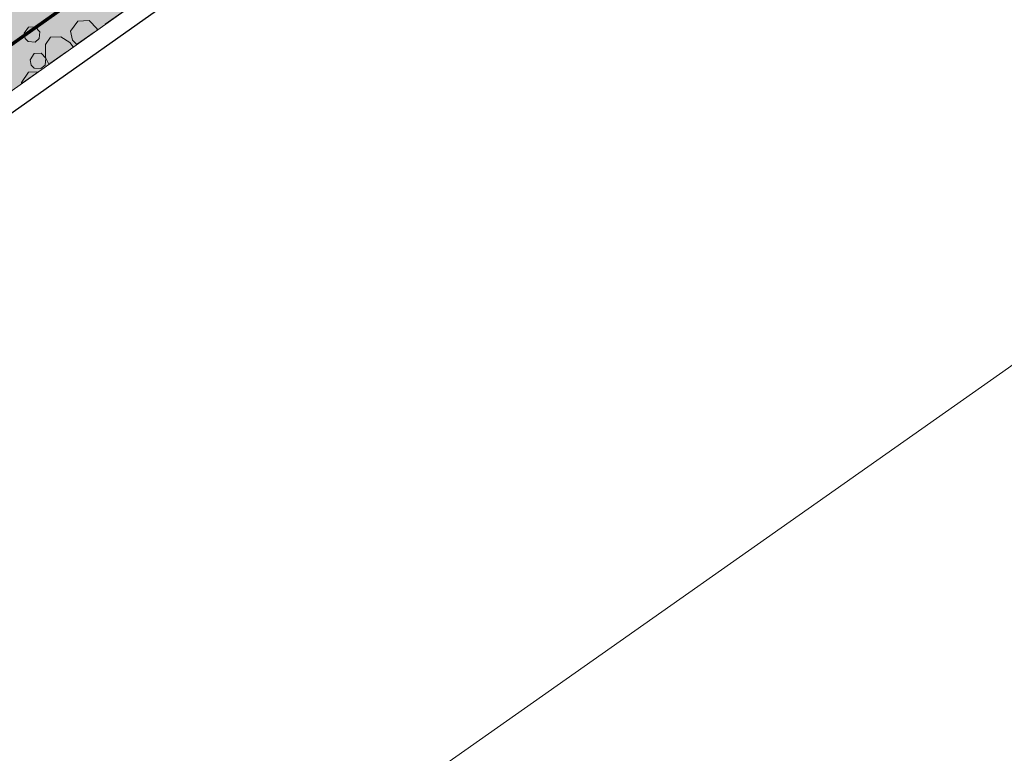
# Model space of a CAD drawing. Header units: metres. Extents: x 148425 to 149111, y 486065 to 486671.
# Tile 44 of 81: x 148695 to 148724, y 486420 to 486442. Entities that reach past the tile are written whole.
import ezdxf

# ---------------------------------------------------------------- set-up
doc = ezdxf.new("R2010")
doc.units = ezdxf.units.M
doc.header["$MEASUREMENT"] = 0
doc.linetypes.add('1-3 (0.10)', pattern=[4, 1, -3])
doc.linetypes.add('DGN Style 2', pattern=[1, 0.6, -0.4])
for name, color, linetype, lineweight in [('BWR-nieuw-belijning-1-3 streep dik 100', 51, '1-3 (0.10)', 0), ('BWR-verw-drain ø 80', 60, 'drainagew', 30), ('BWR-verw-situatie', 214, 'DGN Style 2', 13), ('TOP-L-topo objecten vlak', 7, 'Continuous', 0), ('WVB-alg-onderhoek', 7, 'Continuous', 30), ('WVB-pen-dik 013', 1, 'Continuous', 0), ('WVB-raster-20%', 254, 'Continuous', 30)]:
    doc.layers.add(name, color=color, linetype=linetype, lineweight=lineweight)
doc.styles.add('Style-WORKING', font='WORKING.shx')
doc.linetypes.add('drainagew', pattern='A,2.1,["V",Style-WORKING,S=0.700002,R=0,X=-0.228,Y=-0.367],2.9,-0.32,0.02,-0.32,0.4,-0.32,0.05,-0.32', length=6.75)

msp = doc.modelspace()

# ---------------------------------------------------------------- hatches: boundary and pattern name
at = {"layer": 'WVB-raster-20%', "linetype": 'Continuous', "lineweight": 0, "extrusion": (0, 0, -1)}
msp.add_hatch(color=256, dxfattribs=at).paths.add_polyline_path([(-148723.258, 486459.625), (-148646.865, 486405.505), (-148624.391, 486389.62), (-148595.939, 486369.446), (-148586.714, 486362.906), (-148578.585, 486357.139), (-148574.733, 486362.601), (-148582.888, 486368.373), (-148585.308, 486370.084), (-148594.025, 486376.245), (-148619.855, 486394.503), (-148643.007, 486410.889), (-148714.113, 486461.228), (-148776.146, 486505.143), (-148779.979, 486499.688)], flags=0)

# ---------------------------------------------------------------- linework, layer by layer
at = {"layer": 'BWR-nieuw-belijning-1-3 streep dik 100', "color": 7, "const_width": 0.1, "flags": 128}
msp.add_lwpolyline([(148779.339, 486500.595), (148722.617, 486460.531), (148646.224, 486406.411), (148623.75, 486390.526), (148595.297, 486370.351)], dxfattribs=at)
at = {"layer": 'BWR-verw-drain ø 80', "ltscale": 2.5, "flags": 128}
msp.add_lwpolyline([(148881.706, 486571.055), (148858.77, 486554.809), (148806.123, 486517.537), (148596.266, 486369.117)], dxfattribs=at)
at = {"layer": 'BWR-verw-situatie', "flags": 128}
msp.add_lwpolyline([(148595.939, 486369.446), (148624.391, 486389.62), (148646.865, 486405.505), (148723.258, 486459.625), (148779.979, 486499.688)], dxfattribs=at)
at = {"layer": 'TOP-L-topo objecten vlak', "color": 7, "linetype": 'Continuous', "lineweight": 0, "flags": 128}
msp.add_lwpolyline([(148895.303, 486551.797), (148691.715, 486408.452), (148606.833, 486347.079), (148572.297, 486322.53), (148559.398, 486312.752), (148556.486, 486314.416), (148554.142, 486315.531)], dxfattribs=at)
at = {"layer": 'WVB-alg-onderhoek', "lineweight": 40, "ltscale": 500}
msp.add_3dface([(148601.941, 486074.385), (149104.348, 486429.086), (148938.821, 486663.542), (148436.414, 486308.842)], dxfattribs=at)
at = {"layer": 'WVB-pen-dik 013'}
msp.add_line((148695.48, 486439.946), (148695.474, 486439.98), dxfattribs=at)
at = {"layer": 'WVB-pen-dik 013', "flags": 128}
for points in [[(148695.554, 486441.428), (148695.681, 486441.608), (148695.881, 486441.62), (148696.021, 486441.475), (148695.999, 486441.27), (148695.876, 486441.165), (148695.676, 486441.183), (148695.584, 486441.273), (148695.554, 486441.428)], [(148696.926, 486441.488), (148697.139, 486441.785), (148697.474, 486441.805), (148697.706, 486441.563), (148697.702, 486441.52)], [(148696.287, 486440.518), (148696.186, 486440.718), (148696.181, 486441.095), (148696.334, 486441.31), (148696.634, 486441.328), (148696.904, 486441.155), (148697.005, 486441.026)], [(148697.109, 486441.1), (148696.979, 486441.228), (148696.926, 486441.488)], [(148695.729, 486440.65), (148695.856, 486440.83), (148696.056, 486440.84), (148696.196, 486440.695), (148696.176, 486440.493), (148696.051, 486440.388), (148695.854, 486440.403), (148695.759, 486440.493), (148695.729, 486440.65)], [(148695.474, 486439.98), (148695.684, 486440.28), (148695.973, 486440.295)]]:
    msp.add_lwpolyline(points, dxfattribs=at)
at = {"layer": 'WVB-raster-20%', "linetype": 'Continuous', "lineweight": 0, "flags": 128}
msp.add_lwpolyline([(148723.258, 486459.625), (148646.865, 486405.505), (148624.391, 486389.62), (148595.939, 486369.446), (148586.714, 486362.906), (148578.585, 486357.139), (148574.733, 486362.601), (148582.888, 486368.373), (148585.308, 486370.084), (148594.025, 486376.245), (148619.855, 486394.503), (148643.007, 486410.889), (148714.113, 486461.228), (148776.146, 486505.143), (148779.979, 486499.688)], close=True, dxfattribs=at)

doc.saveas('drawing.dxf')
